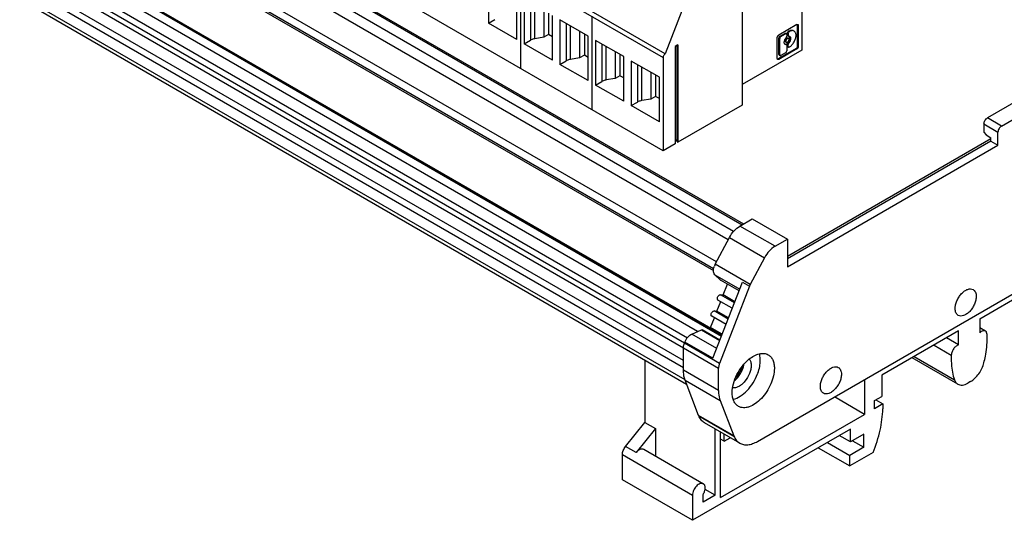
# Model space of a CAD drawing. Header units: inches. Extents: x 0 to 22, y 0 to 17.
# Tile 13 of 25: x 15.9 to 19.8, y 11.5 to 13.5. Entities that reach past the tile are written whole.
import ezdxf

# ---------------------------------------------------------------- set-up
doc = ezdxf.new("R2010")
doc.units = ezdxf.units.IN
doc.header["$LTSCALE"] = 1.21
doc.header["$MEASUREMENT"] = 0
doc.layers.get('0').update_dxf_attribs({"linetype": 'CONTINUOUS'})

msp = doc.modelspace()

# ---------------------------------------------------------------- linework, layer by layer
at = {"color": 7, "linetype": 'CONTINUOUS'}
for p, q in [((18.4675, 13.366), (15.7805, 14.9174)), ((15.7721, 14.9029), (18.4591, 13.3515)), ((18.7386, 12.6623), (15.244, 14.68)), ((15.2835, 14.7036), (18.7726, 12.6891)), ((15.2893, 14.707), (18.7783, 12.6924)), ((15.2228, 14.6483), (18.7175, 12.6306)), ((15.1801, 14.5244), (18.6594, 12.5155)), ((18.6709, 12.5421), (15.1863, 14.5541)), ((18.4591, 12.9818), (15.7721, 14.5333)), ((15.1779, 14.5171), (18.6586, 12.5074)), ((15.0791, 14.3335), (18.6909, 12.2481)), ((15.0824, 14.3335), (18.6915, 12.2497)), ((18.5955, 12.2657), (15.0897, 14.2899)), ((18.6927, 12.2528), (15.1086, 14.3221)), ((15.0698, 14.2538), (18.5553, 12.2413)), ((15.0554, 14.2133), (18.5399, 12.2014)), ((18.5436, 12.2196), (15.0608, 14.2306)), ((18.5397, 12.1505), (15.0548, 14.1627)), ((15.0584, 14.1334), (18.5397, 12.1234)), ((19.0092, 14.0979), (19.0092, 13.3811)), ((18.5459, 12.0742), (15.0806, 14.075)), ((15.0891, 14.0574), (18.552, 12.0579)), ((17.7671, 13.6643), (17.7671, 13.4875)), ((17.8935, 13.6781), (17.8935, 13.3085)), ((18.7723, 13.6931), (18.7723, 13.1627)), ((17.8784, 13.4232), (17.8784, 13.6)), ((17.9085, 13.5827), (17.9085, 13.4059)), ((17.9334, 13.5683), (17.9334, 13.4202)), ((17.951, 13.4261), (17.951, 13.5581)), ((18.5427, 13.5597), (18.4675, 13.366)), ((17.9864, 13.5376), (17.9864, 13.4316)), ((18.0052, 13.5268), (18.0052, 13.4424)), ((18.0199, 13.3416), (18.0199, 13.5184)), ((18.1763, 13.5148), (18.1763, 13.1451)), ((17.7671, 13.4875), (17.7919, 13.5019)), ((17.8784, 13.4232), (17.7671, 13.4875)), ((18.0499, 13.501), (18.0499, 13.3242)), ((18.1613, 13.4367), (18.0499, 13.501)), ((18.0748, 13.4866), (18.0748, 13.3386)), ((18.0924, 13.3444), (18.0924, 13.4765)), ((18.9895, 13.4822), (18.9177, 13.4407)), ((18.9925, 13.4804), (18.9953, 13.4788)), ((18.9925, 13.3975), (18.9925, 13.4804)), ((18.9953, 13.3959), (18.9953, 13.4788)), ((17.9864, 13.4316), (17.951, 13.4261)), ((18.0052, 13.4424), (17.9864, 13.4316)), ((18.0199, 13.434), (18.0052, 13.4424)), ((18.1279, 13.456), (18.1279, 13.3499)), ((18.1467, 13.4451), (18.1467, 13.3608)), ((18.1613, 13.2599), (18.1613, 13.4367)), ((18.9118, 13.3477), (18.9118, 13.4306)), ((18.9229, 13.4366), (18.9418, 13.4474)), ((18.9257, 13.4349), (18.9229, 13.4366)), ((18.9257, 13.4349), (18.9446, 13.4458)), ((18.9418, 13.4474), (18.9446, 13.4458)), ((18.9449, 13.4477), (18.9477, 13.4461)), ((18.949, 13.4433), (18.949, 13.4356)), ((18.9523, 13.4484), (18.9551, 13.4468)), ((18.9523, 13.4484), (18.9523, 13.4407)), ((18.9551, 13.4391), (18.9523, 13.4407)), ((18.9536, 13.4379), (18.9564, 13.4363)), ((18.9551, 13.4468), (18.9551, 13.4391)), ((18.9564, 13.4363), (18.9576, 13.436)), ((18.9571, 13.4563), (18.9567, 13.4561)), ((18.9595, 13.4545), (18.9567, 13.4561)), ((18.9571, 13.4563), (18.9599, 13.4547)), ((18.9599, 13.4547), (18.9595, 13.4545)), ((17.9085, 13.4059), (17.9334, 13.4202)), ((18.0199, 13.3416), (17.9085, 13.4059)), ((18.3027, 13.355), (18.1913, 13.4193)), ((18.1913, 13.4193), (18.1913, 13.2425)), ((18.2162, 13.405), (18.2162, 13.2569)), ((18.2338, 13.2628), (18.2338, 13.3948)), ((18.5178, 13.4014), (18.5063, 13.3948)), ((18.5063, 13.3948), (18.5063, 13.0091)), ((18.5134, 13.3989), (18.5134, 13.0231)), ((18.5142, 13.3994), (18.5142, 13.0178)), ((18.5178, 13.4014), (18.5178, 13.0157)), ((18.9185, 13.4289), (18.9213, 13.4273)), ((18.9185, 13.3636), (18.9185, 13.4289)), ((18.9213, 13.3619), (18.9213, 13.4273)), ((18.9416, 13.405), (18.9432, 13.4048)), ((18.9437, 13.4048), (18.9449, 13.4045)), ((18.9437, 13.4048), (18.9465, 13.4031)), ((18.9448, 13.4134), (18.9475, 13.4118)), ((18.9449, 13.4045), (18.9467, 13.4034)), ((18.9477, 13.4029), (18.9465, 13.4031)), ((18.949, 13.4), (18.949, 13.3779)), ((18.9523, 13.4052), (18.9551, 13.4036)), ((18.9523, 13.3974), (18.9523, 13.4052)), ((18.9551, 13.3958), (18.9523, 13.3974)), ((18.9536, 13.3946), (18.9564, 13.393)), ((18.9537, 13.429), (18.9565, 13.4273)), ((18.9548, 13.4112), (18.9576, 13.4096)), ((18.9551, 13.3958), (18.9551, 13.4036)), ((18.9595, 13.3933), (18.9599, 13.3935)), ((18.9953, 13.3959), (18.9925, 13.3975)), ((18.1467, 13.3608), (18.1279, 13.3499)), ((18.1613, 13.3523), (18.1467, 13.3608)), ((18.2693, 13.3743), (18.2693, 13.2683)), ((18.2881, 13.3635), (18.2881, 13.2791)), ((18.3027, 13.1783), (18.3027, 13.355)), ((19.0092, 13.3811), (18.7723, 13.2443)), ((18.9867, 13.3874), (18.9149, 13.3459)), ((18.9895, 13.3858), (18.9177, 13.3443)), ((18.9213, 13.3619), (18.9185, 13.3636)), ((18.9198, 13.3607), (18.9226, 13.3591)), ((18.9446, 13.3703), (18.9257, 13.3594)), ((18.9867, 13.3874), (18.9895, 13.3858)), ((18.0499, 13.3242), (18.0748, 13.3386)), ((18.1613, 13.2599), (18.0499, 13.3242)), ((18.1279, 13.3499), (18.0924, 13.3444)), ((18.4441, 13.2734), (18.3328, 13.3377)), ((18.3328, 13.3377), (18.3328, 13.1609)), ((18.3576, 13.3233), (18.3576, 13.1752)), ((18.3753, 13.1811), (18.3753, 13.3131)), ((18.4591, 13.3515), (18.4591, 12.9818)), ((18.9121, 13.3457), (18.9118, 13.3477)), ((18.9124, 13.3451), (18.913, 13.3452)), ((18.913, 13.3452), (18.9149, 13.3459)), ((18.9177, 13.3443), (18.9149, 13.3459)), ((18.2881, 13.2791), (18.2693, 13.2683)), ((18.3027, 13.2707), (18.2881, 13.2791)), ((18.4107, 13.2927), (18.4107, 13.1866)), ((18.4295, 13.2818), (18.4295, 13.1975)), ((18.1913, 13.2425), (18.2162, 13.2569)), ((18.3027, 13.1783), (18.1913, 13.2425)), ((18.2693, 13.2683), (18.2338, 13.2628)), ((18.4441, 13.0966), (18.4441, 13.2734)), ((19.9956, 13.257), (19.7451, 13.1124)), ((18.4295, 13.1975), (18.4107, 13.1866)), ((18.4441, 13.189), (18.4295, 13.1975)), ((19.8008, 13.0802), (20.0513, 13.2249)), ((18.3328, 13.1609), (18.3576, 13.1752)), ((18.4441, 13.0966), (18.3328, 13.1609)), ((18.4107, 13.1866), (18.3753, 13.1811)), ((18.7723, 13.1627), (18.5178, 13.0157)), ((19.7312, 13.0883), (19.7868, 13.0561)), ((19.7312, 13.0883), (19.7312, 13.0553)), ((19.8008, 13.0802), (19.7451, 13.1124)), ((18.8336, 11.8307), (20.9912, 13.0765)), ((19.7312, 13.0553), (19.7395, 13.0449)), ((19.7395, 13.0449), (19.759, 13.0336)), ((19.7868, 13.0047), (19.7868, 13.0561)), ((18.5063, 13.0091), (18.4591, 12.9818)), ((18.5063, 13.0272), (18.5134, 13.0231)), ((18.5142, 13.0178), (18.5134, 13.0231)), ((18.5142, 13.0178), (18.5178, 13.0157)), ((18.9517, 12.5644), (19.759, 13.0306)), ((19.759, 13.0208), (18.9517, 12.5546)), ((18.9517, 12.5225), (19.7868, 13.0047)), ((19.759, 13.0208), (19.759, 13.0336)), ((19.759, 13.0208), (19.7868, 13.0047)), ((18.7637, 12.684), (18.8125, 12.7121)), ((18.8125, 12.7121), (18.9517, 12.6318)), ((18.9029, 12.6036), (18.7637, 12.684)), ((18.6655, 12.5327), (18.7221, 12.6385)), ((18.7221, 12.6385), (18.8613, 12.5582)), ((18.9029, 12.6036), (18.9517, 12.6318)), ((18.9517, 12.6318), (18.9517, 12.5225)), ((18.8047, 12.4523), (18.6655, 12.5327)), ((18.8613, 12.5582), (18.8047, 12.4523)), ((19.7145, 12.3168), (20.0271, 12.4973)), ((18.6566, 12.1598), (18.7735, 12.4611)), ((18.6641, 12.4911), (18.763, 12.434)), ((18.6872, 12.469), (18.6641, 12.4911)), ((18.7602, 12.4268), (18.6872, 12.469)), ((18.6877, 12.4686), (18.6872, 12.469)), ((18.7735, 12.4611), (18.8014, 12.445)), ((18.8014, 12.445), (18.6826, 12.1389)), ((18.6975, 12.4109), (18.7141, 12.4534)), ((18.6725, 12.3463), (18.6874, 12.3846)), ((18.7335, 12.358), (18.6766, 12.3908)), ((18.6867, 12.4118), (18.6975, 12.4109)), ((18.742, 12.3799), (18.6867, 12.4118)), ((18.7437, 12.3842), (18.6975, 12.4109)), ((18.6616, 12.3473), (18.6725, 12.3463)), ((18.717, 12.3153), (18.6616, 12.3473)), ((18.7186, 12.3196), (18.6725, 12.3463)), ((18.6474, 12.2817), (18.6623, 12.3201)), ((18.7085, 12.2934), (18.6516, 12.3263)), ((19.7145, 12.3168), (19.7145, 12.2609)), ((18.5727, 12.2558), (18.611, 12.2724)), ((18.611, 12.2724), (18.684, 12.2303)), ((18.6845, 12.2316), (18.6138, 12.2725)), ((18.6936, 12.2551), (18.6474, 12.2817)), ((19.6309, 12.2686), (19.3261, 12.0926)), ((19.6309, 12.2127), (19.6309, 12.2686)), ((19.7372, 12.2678), (19.7145, 12.2809)), ((18.5434, 12.2193), (18.5452, 12.2241)), ((18.6566, 12.1598), (18.5452, 12.2241)), ((18.6717, 12.1986), (18.5727, 12.2558)), ((19.6309, 12.2127), (19.5825, 12.2406)), ((18.5397, 12.201), (18.6789, 12.1207)), ((18.5397, 12.1127), (18.5397, 12.201)), ((18.6826, 12.1389), (18.5434, 12.2193)), ((19.5332, 12.2122), (19.6017, 12.1726)), ((18.3865, 12.1534), (18.3865, 11.9059)), ((19.6278, 12.0574), (19.4464, 12.1621)), ((19.4547, 12.1669), (19.6143, 12.0747)), ((18.6789, 12.0323), (18.5397, 12.1127)), ((18.6789, 12.0323), (18.6789, 12.1207)), ((18.5464, 12.0726), (18.6856, 11.9922)), ((18.6, 11.9333), (18.5464, 12.0726)), ((19.2579, 12.0757), (19.2579, 11.9375)), ((19.3261, 12.0926), (19.3261, 12.009)), ((19.6783, 12.0677), (19.6671, 12.0613)), ((18.6856, 11.9922), (18.7392, 11.8529)), ((19.2579, 11.9375), (19.1382, 12.0066)), ((19.2969, 11.9921), (19.3261, 12.009)), ((19.2969, 11.96), (19.2969, 11.9921)), ((19.3024, 11.9954), (19.3303, 11.9793)), ((19.3303, 11.9793), (19.2969, 11.96)), ((19.3303, 11.9793), (19.3303, 11.96)), ((18.7392, 11.8529), (18.6, 11.9333)), ((18.6006, 11.932), (18.7397, 11.8516)), ((18.6872, 11.608), (19.2579, 11.9375)), ((18.31, 11.8106), (18.3865, 11.9059)), ((18.4283, 11.8818), (18.3517, 11.7865)), ((18.3865, 11.9059), (18.4283, 11.8818)), ((18.4283, 11.8818), (18.4283, 11.7727)), ((19.2022, 11.8796), (18.5759, 11.518)), ((18.7627, 11.8237), (18.6235, 11.904)), ((18.6649, 11.6176), (18.6649, 11.8801)), ((19.2022, 11.8282), (19.2022, 11.8796)), ((18.6872, 11.608), (18.6872, 11.8673)), ((18.7011, 11.8314), (18.6872, 11.8394)), ((18.7011, 11.8314), (18.7011, 11.8592)), ((18.7011, 11.8314), (18.7253, 11.8453)), ((19.2022, 11.8282), (19.1577, 11.8539)), ((19.2551, 11.8587), (19.2022, 11.8282)), ((19.2106, 11.833), (19.2551, 11.8073)), ((19.2551, 11.8073), (19.2551, 11.8587)), ((18.3517, 11.7865), (18.31, 11.8106)), ((18.382, 11.7994), (18.6186, 11.6628)), ((19.0742, 11.8057), (19.1994, 11.7334)), ((19.1104, 11.8266), (19.1994, 11.7752)), ((19.2551, 11.8073), (19.1994, 11.7752)), ((18.2975, 11.7783), (18.5759, 11.6176)), ((18.2975, 11.6787), (18.2975, 11.7783)), ((19.2915, 11.7865), (19.1994, 11.7334)), ((19.1994, 11.7334), (19.1994, 11.7752)), ((18.5759, 11.518), (18.2975, 11.6787)), ((18.6649, 11.6176), (18.6253, 11.6405)), ((18.5759, 11.6176), (18.5759, 11.518)), ((18.6176, 11.5903), (18.6176, 11.6202)), ((18.6649, 11.6176), (18.6176, 11.5903))]:
    msp.add_line(p, q, dxfattribs=at)
for centre, radius, start, end in [((18.9548, 13.431), 0.00669, 38.274, 43.5406), ((18.958, 13.43), 0.00598, 60.0125, 65.2413), ((18.9468, 13.4099), 0.00709, 214.5671, 218.2793), ((18.946, 13.4092), 0.00598, 240.0125, 245.2413), ((18.9436, 13.4124), 0.00769, 267.1625, 270.9968), ((18.9162, 13.3471), 0.00432, 199.1, 203.7286), ((18.724, 12.5013), 0.0663, 151.8231, 158.7528), ((18.8632, 12.421), 0.0663, 151.8231, 158.7528), ((19.4197, 12.2411), 0.3242, 359.9929, 2.376), ((19.9494, 12.1587), 0.3479, 177.7062, 179.9801), ((18.6578, 12.1655), 0.1882, 339.0724, 340.061), ((18.7057, 11.974), 0.1132, 201.0734, 201.773), ((18.8449, 11.8936), 0.1132, 201.0734, 201.773)]:
    msp.add_arc(centre, radius, start, end, dxfattribs=at)
for points, knots in [([(18.9895, 13.4822), (18.9896, 13.4823), (18.9904, 13.4827), (18.9911, 13.4829), (18.9917, 13.483)], [0, 0, 0, 0, 0.270729, 1, 1, 1, 1]), ([(18.9917, 13.483), (18.9919, 13.483), (18.9925, 13.483), (18.9932, 13.4828), (18.9936, 13.4826)], [0, 0, 0, 0, 0.266189, 1, 1, 1, 1]), ([(18.9925, 13.4804), (18.9925, 13.4806), (18.9925, 13.4814), (18.9923, 13.4822), (18.9921, 13.4828)], [0, 0, 0, 0, 0.27073, 1, 1, 1, 1]), ([(18.9936, 13.4826), (18.9942, 13.4823), (18.9951, 13.4811), (18.9953, 13.4796), (18.9953, 13.4788)], [0, 0, 0, 0, 0.449209, 1, 1, 1, 1]), ([(18.9118, 13.4306), (18.9118, 13.4315), (18.9122, 13.4336), (18.9134, 13.4364), (18.9153, 13.4389), (18.9168, 13.4403), (18.9177, 13.4407)], [0, 0, 0, 0, 0.237239, 0.499994, 0.762753, 1, 1, 1, 1]), ([(18.9185, 13.4289), (18.9185, 13.4304), (18.9196, 13.4334), (18.9216, 13.4358), (18.9229, 13.4366)], [0, 0, 0, 0, 0.499994, 1, 1, 1, 1]), ([(18.9257, 13.4349), (18.9244, 13.4342), (18.9224, 13.4318), (18.9213, 13.4288), (18.9213, 13.4273)], [0, 0, 0, 0, 0.500006, 1, 1, 1, 1]), ([(18.9418, 13.4474), (18.9423, 13.4477), (18.9433, 13.4482), (18.9445, 13.448), (18.9449, 13.4477)], [0, 0, 0, 0, 0.550799, 1, 1, 1, 1]), ([(18.9477, 13.4461), (18.9473, 13.4464), (18.9461, 13.4465), (18.9451, 13.4461), (18.9446, 13.4458)], [0, 0, 0, 0, 0.449201, 1, 1, 1, 1]), ([(18.9465, 13.4296), (18.9472, 13.4304), (18.9484, 13.4323), (18.949, 13.4345), (18.949, 13.4356)], [0, 0, 0, 0, 0.521015, 1, 1, 1, 1]), ([(18.949, 13.4433), (18.949, 13.4439), (18.9488, 13.445), (18.9481, 13.4459), (18.9477, 13.4461)], [0, 0, 0, 0, 0.550791, 1, 1, 1, 1]), ([(18.9523, 13.4484), (18.9523, 13.4499), (18.9533, 13.4529), (18.9554, 13.4553), (18.9567, 13.4561)], [0, 0, 0, 0, 0.499994, 1, 1, 1, 1]), ([(18.9536, 13.4379), (18.9532, 13.4381), (18.9525, 13.439), (18.9523, 13.4401), (18.9523, 13.4407)], [0, 0, 0, 0, 0.449262, 1, 1, 1, 1]), ([(18.9595, 13.4545), (18.9582, 13.4537), (18.9561, 13.4513), (18.9551, 13.4483), (18.9551, 13.4468)], [0, 0, 0, 0, 0.500006, 1, 1, 1, 1]), ([(18.9551, 13.4391), (18.9551, 13.4385), (18.9552, 13.4374), (18.956, 13.4365), (18.9564, 13.4363)], [0, 0, 0, 0, 0.550737, 1, 1, 1, 1]), ([(18.9571, 13.4563), (18.9587, 13.4572), (18.962, 13.4588), (18.967, 13.46), (18.9717, 13.4599), (18.9746, 13.4588), (18.9758, 13.4581)], [0, 0, 0, 0, 0.289709, 0.549097, 0.782222, 1, 1, 1, 1]), ([(18.9576, 13.436), (18.9578, 13.436), (18.9589, 13.4359), (18.9599, 13.4357), (18.9605, 13.4354)], [0, 0, 0, 0, 0.260346, 1, 1, 1, 1]), ([(18.9786, 13.4565), (18.9773, 13.4572), (18.9745, 13.4583), (18.9698, 13.4584), (18.9648, 13.4572), (18.9615, 13.4556), (18.9599, 13.4547)], [0, 0, 0, 0, 0.217778, 0.450903, 0.710291, 1, 1, 1, 1]), ([(18.9599, 13.3935), (18.9636, 13.3957), (18.9707, 13.4017), (18.979, 13.413), (18.9847, 13.4259), (18.9863, 13.435), (18.9863, 13.4394)], [0, 0, 0, 0, 0.237244, 0.500006, 0.762764, 1, 1, 1, 1]), ([(18.962, 13.4285), (18.962, 13.4292), (18.9618, 13.4315), (18.9611, 13.4339), (18.96, 13.4352)], [0, 0, 0, 0, 0.28181, 1, 1, 1, 1]), ([(18.961, 13.4351), (18.9616, 13.4348), (18.9627, 13.4339), (18.9639, 13.4319), (18.9646, 13.4295), (18.9647, 13.4278), (18.9647, 13.4269)], [0, 0, 0, 0, 0.21776, 0.450869, 0.710324, 1, 1, 1, 1]), ([(18.9863, 13.4394), (18.9863, 13.4413), (18.986, 13.4449), (18.9846, 13.4498), (18.9821, 13.4539), (18.9798, 13.4558), (18.9786, 13.4565)], [0, 0, 0, 0, 0.289704, 0.54909, 0.782217, 1, 1, 1, 1]), ([(17.951, 13.4261), (17.9494, 13.4258), (17.9433, 13.4246), (17.9373, 13.4225), (17.9334, 13.4202)], [0, 0, 0, 0, 0.266281, 1, 1, 1, 1]), ([(18.9393, 13.4122), (18.9393, 13.4153), (18.9409, 13.4216), (18.9443, 13.4271), (18.9465, 13.4296)], [0, 0, 0, 0, 0.478989, 1, 1, 1, 1]), ([(18.941, 13.4059), (18.9407, 13.4063), (18.9396, 13.4083), (18.9393, 13.4105), (18.9393, 13.4122)], [0, 0, 0, 0, 0.224699, 1, 1, 1, 1]), ([(18.943, 13.404), (18.9425, 13.4043), (18.9419, 13.4048), (18.9414, 13.4054), (18.9413, 13.4055)], [0, 0, 0, 0, 0.744197, 1, 1, 1, 1]), ([(18.9429, 13.4175), (18.9429, 13.4191), (18.9438, 13.4224), (18.9456, 13.4253), (18.9468, 13.4265)], [0, 0, 0, 0, 0.480767, 1, 1, 1, 1]), ([(18.9448, 13.4134), (18.9441, 13.4137), (18.9431, 13.415), (18.9429, 13.4166), (18.9429, 13.4175)], [0, 0, 0, 0, 0.449238, 1, 1, 1, 1]), ([(18.9465, 13.4031), (18.9462, 13.4031), (18.9452, 13.4032), (18.9442, 13.4034), (18.9435, 13.4037)], [0, 0, 0, 0, 0.260346, 1, 1, 1, 1]), ([(18.9565, 13.4273), (18.9561, 13.4276), (18.9549, 13.4279), (18.9531, 13.4275), (18.9513, 13.4265), (18.9488, 13.4244), (18.9466, 13.4208), (18.9457, 13.4175), (18.9457, 13.4159)], [0, 0, 0, 0, 0.087137, 0.186845, 0.30451, 0.438646, 0.730052, 1, 1, 1, 1]), ([(18.9457, 13.4159), (18.9457, 13.415), (18.9459, 13.4134), (18.9469, 13.4121), (18.9475, 13.4118)], [0, 0, 0, 0, 0.550778, 1, 1, 1, 1]), ([(18.9468, 13.4265), (18.947, 13.4267), (18.9477, 13.4275), (18.9486, 13.4281), (18.9492, 13.4285)], [0, 0, 0, 0, 0.263821, 1, 1, 1, 1]), ([(18.9475, 13.4118), (18.948, 13.4115), (18.9491, 13.4112), (18.9509, 13.4116), (18.9528, 13.4126), (18.9552, 13.4148), (18.9575, 13.4183), (18.9584, 13.4216), (18.9584, 13.4232)], [0, 0, 0, 0, 0.087137, 0.186845, 0.30451, 0.438646, 0.730052, 1, 1, 1, 1]), ([(18.949, 13.4), (18.949, 13.4006), (18.9488, 13.4017), (18.9481, 13.4026), (18.9477, 13.4029)], [0, 0, 0, 0, 0.550737, 1, 1, 1, 1]), ([(18.9492, 13.4285), (18.95, 13.4289), (18.9515, 13.4296), (18.9531, 13.4293), (18.9537, 13.429)], [0, 0, 0, 0, 0.551088, 1, 1, 1, 1]), ([(18.9523, 13.4052), (18.9523, 13.4062), (18.9529, 13.4084), (18.954, 13.4103), (18.9548, 13.4112)], [0, 0, 0, 0, 0.478984, 1, 1, 1, 1]), ([(18.9536, 13.3946), (18.9532, 13.3948), (18.9525, 13.3958), (18.9523, 13.3969), (18.9523, 13.3974)], [0, 0, 0, 0, 0.449209, 1, 1, 1, 1]), ([(18.9548, 13.4112), (18.9553, 13.4118), (18.9574, 13.4144), (18.9591, 13.4173), (18.96, 13.4196)], [0, 0, 0, 0, 0.246669, 1, 1, 1, 1]), ([(18.9576, 13.4096), (18.9568, 13.4087), (18.9557, 13.4068), (18.9551, 13.4046), (18.9551, 13.4036)], [0, 0, 0, 0, 0.521015, 1, 1, 1, 1]), ([(18.9551, 13.3958), (18.9551, 13.3952), (18.9552, 13.3941), (18.956, 13.3932), (18.9564, 13.393)], [0, 0, 0, 0, 0.550791, 1, 1, 1, 1]), ([(18.9564, 13.393), (18.9568, 13.3928), (18.958, 13.3926), (18.959, 13.393), (18.9595, 13.3933)], [0, 0, 0, 0, 0.449201, 1, 1, 1, 1]), ([(18.9584, 13.4232), (18.9584, 13.4241), (18.9582, 13.4257), (18.9571, 13.427), (18.9565, 13.4273)], [0, 0, 0, 0, 0.550778, 1, 1, 1, 1]), ([(18.9647, 13.4269), (18.9647, 13.4239), (18.9632, 13.4175), (18.9598, 13.412), (18.9576, 13.4096)], [0, 0, 0, 0, 0.478989, 1, 1, 1, 1]), ([(18.96, 13.4196), (18.9603, 13.4204), (18.9614, 13.4232), (18.962, 13.4263), (18.962, 13.4285)], [0, 0, 0, 0, 0.26665, 1, 1, 1, 1]), ([(18.9867, 13.3874), (18.9875, 13.3878), (18.9891, 13.3892), (18.9909, 13.3917), (18.9922, 13.3945), (18.9925, 13.3966), (18.9925, 13.3975)], [0, 0, 0, 0, 0.237247, 0.500006, 0.762761, 1, 1, 1, 1]), ([(18.9953, 13.3959), (18.9953, 13.395), (18.995, 13.3929), (18.9937, 13.3901), (18.9919, 13.3876), (18.9903, 13.3862), (18.9895, 13.3858)], [0, 0, 0, 0, 0.237239, 0.499994, 0.762753, 1, 1, 1, 1]), ([(18.4675, 13.366), (18.4663, 13.3653), (18.4641, 13.3634), (18.4615, 13.3598), (18.4597, 13.3558), (18.4591, 13.3529), (18.4591, 13.3515)], [0, 0, 0, 0, 0.237257, 0.500006, 0.762752, 1, 1, 1, 1]), ([(18.9198, 13.3607), (18.9194, 13.3609), (18.9187, 13.3619), (18.9185, 13.363), (18.9185, 13.3636)], [0, 0, 0, 0, 0.449209, 1, 1, 1, 1]), ([(18.9213, 13.3619), (18.9213, 13.3614), (18.9215, 13.3602), (18.9222, 13.3593), (18.9226, 13.3591)], [0, 0, 0, 0, 0.550791, 1, 1, 1, 1]), ([(18.9226, 13.3591), (18.923, 13.3589), (18.9242, 13.3587), (18.9252, 13.3591), (18.9257, 13.3594)], [0, 0, 0, 0, 0.449201, 1, 1, 1, 1]), ([(18.9446, 13.3703), (18.9459, 13.371), (18.9479, 13.3734), (18.949, 13.3764), (18.949, 13.3779)], [0, 0, 0, 0, 0.500006, 1, 1, 1, 1]), ([(18.0924, 13.3444), (18.0908, 13.3442), (18.0847, 13.343), (18.0787, 13.3408), (18.0748, 13.3386)], [0, 0, 0, 0, 0.266281, 1, 1, 1, 1]), ([(18.9135, 13.3439), (18.9134, 13.344), (18.9128, 13.3444), (18.9124, 13.3449), (18.9122, 13.3454)], [0, 0, 0, 0, 0.240242, 1, 1, 1, 1]), ([(18.9177, 13.3443), (18.917, 13.3439), (18.9156, 13.3433), (18.9141, 13.3436), (18.9135, 13.3439)], [0, 0, 0, 0, 0.550799, 1, 1, 1, 1]), ([(18.2338, 13.2628), (18.2322, 13.2625), (18.2261, 13.2613), (18.2201, 13.2592), (18.2162, 13.2569)], [0, 0, 0, 0, 0.266281, 1, 1, 1, 1]), ([(18.3753, 13.1811), (18.3736, 13.1809), (18.3675, 13.1797), (18.3616, 13.1775), (18.3576, 13.1752)], [0, 0, 0, 0, 0.266281, 1, 1, 1, 1]), ([(19.7312, 13.0883), (19.7312, 13.0905), (19.732, 13.0954), (19.735, 13.1021), (19.7394, 13.1081), (19.7431, 13.1112), (19.7451, 13.1124)], [0, 0, 0, 0, 0.237222, 0.499994, 0.762769, 1, 1, 1, 1]), ([(19.8008, 13.0802), (19.7988, 13.0791), (19.795, 13.0759), (19.7907, 13.07), (19.7877, 13.0632), (19.7868, 13.0584), (19.7868, 13.0561)], [0, 0, 0, 0, 0.237231, 0.500006, 0.762778, 1, 1, 1, 1]), ([(18.7221, 12.6385), (18.7273, 12.6481), (18.7392, 12.6653), (18.7552, 12.679), (18.7637, 12.684)], [0, 0, 0, 0, 0.525446, 1, 1, 1, 1]), ([(18.9029, 12.6036), (18.8943, 12.5987), (18.8784, 12.5849), (18.8665, 12.5678), (18.8613, 12.5582)], [0, 0, 0, 0, 0.474554, 1, 1, 1, 1]), ([(18.6584, 12.5072), (18.6584, 12.5086), (18.6588, 12.5148), (18.6604, 12.5209), (18.6622, 12.5254)], [0, 0, 0, 0, 0.232506, 1, 1, 1, 1]), ([(18.6641, 12.4911), (18.6621, 12.4929), (18.6591, 12.4982), (18.6584, 12.504), (18.6584, 12.5072)], [0, 0, 0, 0, 0.455272, 1, 1, 1, 1]), ([(19.617, 12.357), (19.617, 12.362), (19.6184, 12.3726), (19.6237, 12.3882), (19.6318, 12.4032), (19.6421, 12.4164), (19.6538, 12.4268), (19.666, 12.4334), (19.6779, 12.4358), (19.6853, 12.4339), (19.6883, 12.4322)], [0, 0, 0, 0, 0.128816, 0.270548, 0.41785, 0.562346, 0.696169, 0.813574, 0.913061, 1, 1, 1, 1]), ([(19.6883, 12.4322), (19.6902, 12.4311), (19.6939, 12.4281), (19.6978, 12.4217), (19.7001, 12.4139), (19.7005, 12.4082), (19.7005, 12.4052)], [0, 0, 0, 0, 0.217768, 0.450885, 0.710353, 1, 1, 1, 1]), ([(18.6742, 12.3962), (18.6742, 12.3981), (18.6751, 12.402), (18.678, 12.407), (18.6819, 12.4108), (18.6853, 12.412), (18.6867, 12.4118)], [0, 0, 0, 0, 0.258461, 0.541433, 0.799789, 1, 1, 1, 1]), ([(18.6766, 12.3908), (18.6758, 12.3913), (18.6744, 12.393), (18.6742, 12.3951), (18.6742, 12.3962)], [0, 0, 0, 0, 0.449314, 1, 1, 1, 1]), ([(19.7005, 12.4052), (19.7005, 12.4002), (19.6991, 12.3895), (19.6939, 12.374), (19.6857, 12.359), (19.6754, 12.3457), (19.6637, 12.3354), (19.6516, 12.3287), (19.6396, 12.3263), (19.6322, 12.3282), (19.6293, 12.3299)], [0, 0, 0, 0, 0.128816, 0.270548, 0.41785, 0.562346, 0.696169, 0.813574, 0.913061, 1, 1, 1, 1]), ([(18.6491, 12.3317), (18.6491, 12.3335), (18.65, 12.3374), (18.653, 12.3425), (18.6569, 12.3462), (18.6602, 12.3474), (18.6616, 12.3473)], [0, 0, 0, 0, 0.258461, 0.541433, 0.799789, 1, 1, 1, 1]), ([(19.6293, 12.3299), (19.6273, 12.3311), (19.6237, 12.3341), (19.6198, 12.3405), (19.6175, 12.3483), (19.617, 12.354), (19.617, 12.357)], [0, 0, 0, 0, 0.217768, 0.450885, 0.710353, 1, 1, 1, 1]), ([(18.6516, 12.3263), (18.6508, 12.3267), (18.6494, 12.3285), (18.6491, 12.3305), (18.6491, 12.3317)], [0, 0, 0, 0, 0.449314, 1, 1, 1, 1]), ([(18.611, 12.2724), (18.6112, 12.2725), (18.6121, 12.2728), (18.6132, 12.2728), (18.6138, 12.2725)], [0, 0, 0, 0, 0.285223, 1, 1, 1, 1]), ([(19.7372, 12.2677), (19.7357, 12.2686), (19.7321, 12.2696), (19.7262, 12.2687), (19.7201, 12.2657), (19.7163, 12.2627), (19.7145, 12.2609)], [0, 0, 0, 0, 0.201813, 0.42965, 0.696194, 1, 1, 1, 1]), ([(19.7437, 12.2545), (19.7436, 12.2573), (19.7428, 12.2614), (19.74, 12.2657), (19.7381, 12.2672), (19.7372, 12.2677)], [0, 0, 0, 0, 0.544042, 0.77901, 1, 1, 1, 1]), ([(18.5452, 12.2241), (18.548, 12.2311), (18.5538, 12.2409), (18.5641, 12.2509), (18.5699, 12.2545), (18.5727, 12.2558)], [0, 0, 0, 0, 0.529783, 0.778699, 1, 1, 1, 1]), ([(19.7311, 12.1422), (19.7332, 12.1506), (19.7403, 12.1831), (19.7439, 12.2165), (19.7439, 12.2411)], [0, 0, 0, 0, 0.262179, 1, 1, 1, 1]), ([(18.5397, 12.201), (18.5397, 12.2025), (18.54, 12.2087), (18.5417, 12.2148), (18.5434, 12.2193)], [0, 0, 0, 0, 0.23249, 1, 1, 1, 1]), ([(19.6309, 12.2127), (19.6273, 12.2119), (19.6197, 12.2079), (19.6107, 12.1982), (19.6041, 12.1861), (19.6019, 12.177), (19.6017, 12.1726)], [0, 0, 0, 0, 0.214229, 0.473643, 0.747982, 1, 1, 1, 1]), ([(18.7331, 12.0234), (18.7331, 12.0352), (18.737, 12.0601), (18.7509, 12.0959), (18.7718, 12.1292), (18.7898, 12.1482), (18.7996, 12.1562)], [0, 0, 0, 0, 0.232059, 0.4886, 0.751223, 1, 1, 1, 1]), ([(18.7996, 12.1562), (18.806, 12.1614), (18.8189, 12.1703), (18.8393, 12.1786), (18.8589, 12.1804), (18.8708, 12.1768), (18.8757, 12.1739)], [0, 0, 0, 0, 0.299905, 0.563754, 0.792994, 1, 1, 1, 1]), ([(18.8007, 12.1565), (18.8033, 12.1533), (18.8073, 12.145), (18.8083, 12.136), (18.8083, 12.1311)], [0, 0, 0, 0, 0.459434, 1, 1, 1, 1]), ([(18.8348, 12.1013), (18.8379, 12.1098), (18.8426, 12.1265), (18.8445, 12.1438), (18.8445, 12.152)], [0, 0, 0, 0, 0.521756, 1, 1, 1, 1]), ([(18.8445, 12.152), (18.8445, 12.1543), (18.8442, 12.1629), (18.8428, 12.1716), (18.841, 12.1776)], [0, 0, 0, 0, 0.265124, 1, 1, 1, 1]), ([(18.8757, 12.1739), (18.8796, 12.1717), (18.8869, 12.1656), (18.8947, 12.1529), (18.8993, 12.1372), (18.9002, 12.1259), (18.9002, 12.1199)], [0, 0, 0, 0, 0.217781, 0.450927, 0.710262, 1, 1, 1, 1]), ([(19.6015, 12.1588), (19.6015, 12.1512), (19.6024, 12.1228), (19.6075, 12.0944), (19.6143, 12.0747)], [0, 0, 0, 0, 0.267346, 1, 1, 1, 1]), ([(19.6783, 12.0677), (19.6845, 12.0713), (19.6965, 12.0807), (19.7116, 12.0984), (19.7237, 12.1193), (19.7292, 12.1345), (19.7311, 12.1422)], [0, 0, 0, 0, 0.230018, 0.483625, 0.745859, 1, 1, 1, 1]), ([(18.5464, 12.0726), (18.5452, 12.0755), (18.5411, 12.0885), (18.5397, 12.1022), (18.5397, 12.1127)], [0, 0, 0, 0, 0.232216, 1, 1, 1, 1]), ([(18.6826, 12.1389), (18.682, 12.1374), (18.68, 12.1315), (18.6789, 12.1252), (18.6789, 12.1207)], [0, 0, 0, 0, 0.266285, 1, 1, 1, 1]), ([(18.8083, 12.1311), (18.8083, 12.1259), (18.807, 12.115), (18.8002, 12.0932), (18.7881, 12.0728), (18.7722, 12.0566), (18.7597, 12.0478), (18.7471, 12.0428), (18.7387, 12.0424), (18.7349, 12.0431)], [0, 0, 0, 0, 0.124599, 0.261196, 0.545276, 0.680219, 0.802384, 0.908653, 1, 1, 1, 1]), ([(18.7422, 12.0715), (18.747, 12.0753), (18.7559, 12.0843), (18.7668, 12.0999), (18.7751, 12.1172), (18.7785, 12.1294), (18.7795, 12.1354)], [0, 0, 0, 0, 0.242379, 0.499328, 0.756592, 1, 1, 1, 1]), ([(18.747, 12.0824), (18.7533, 12.0885), (18.7639, 12.1028), (18.7707, 12.1192), (18.7728, 12.1277)], [0, 0, 0, 0, 0.50074, 1, 1, 1, 1]), ([(18.9002, 12.1199), (18.9002, 12.1098), (18.8973, 12.0885), (18.8868, 12.0574), (18.8706, 12.0274), (18.8499, 12.0009), (18.8266, 11.9803), (18.8054, 11.9687), (18.7889, 11.9643), (18.7775, 11.9635), (18.7669, 11.965), (18.7605, 11.9677), (18.7576, 11.9694)], [0, 0, 0, 0, 0.128692, 0.270278, 0.417436, 0.561783, 0.695455, 0.812717, 0.864682, 0.912513, 0.957141, 1, 1, 1, 1]), ([(19.0825, 12.0484), (19.0825, 12.0534), (19.0839, 12.064), (19.0892, 12.0796), (19.0973, 12.0946), (19.1076, 12.1078), (19.1193, 12.1182), (19.1315, 12.1248), (19.1434, 12.1272), (19.1508, 12.1253), (19.1538, 12.1236)], [0, 0, 0, 0, 0.128816, 0.270548, 0.41785, 0.562346, 0.696169, 0.813574, 0.913061, 1, 1, 1, 1]), ([(19.1538, 12.1236), (19.1557, 12.1225), (19.1594, 12.1194), (19.1633, 12.1131), (19.1656, 12.1053), (19.166, 12.0996), (19.166, 12.0966)], [0, 0, 0, 0, 0.217768, 0.450885, 0.710353, 1, 1, 1, 1]), ([(18.7369, 11.9975), (18.7467, 11.9998), (18.767, 12.0093), (18.7938, 12.0322), (18.8171, 12.0624), (18.8289, 12.0859), (18.8336, 12.0982)], [0, 0, 0, 0, 0.210069, 0.45646, 0.726176, 1, 1, 1, 1]), ([(19.166, 12.0966), (19.166, 12.0915), (19.1646, 12.0809), (19.1594, 12.0653), (19.1512, 12.0503), (19.1409, 12.0371), (19.1292, 12.0268), (19.1171, 12.0201), (19.1051, 12.0177), (19.0977, 12.0196), (19.0948, 12.0213)], [0, 0, 0, 0, 0.128816, 0.270548, 0.41785, 0.562346, 0.696169, 0.813574, 0.913061, 1, 1, 1, 1]), ([(19.6143, 12.0747), (19.6156, 12.0711), (19.619, 12.0643), (19.6247, 12.0591), (19.6278, 12.0574)], [0, 0, 0, 0, 0.522757, 1, 1, 1, 1]), ([(18.6789, 12.0323), (18.6789, 12.0286), (18.6794, 12.0151), (18.682, 12.0015), (18.6856, 11.9922)], [0, 0, 0, 0, 0.268994, 1, 1, 1, 1]), ([(19.0948, 12.0213), (19.0928, 12.0224), (19.0892, 12.0255), (19.0853, 12.0319), (19.083, 12.0397), (19.0825, 12.0454), (19.0825, 12.0484)], [0, 0, 0, 0, 0.217768, 0.450885, 0.710353, 1, 1, 1, 1]), ([(19.6278, 12.0574), (19.6304, 12.0559), (19.6363, 12.0537), (19.6462, 12.0535), (19.6568, 12.056), (19.6637, 12.0593), (19.6671, 12.0613)], [0, 0, 0, 0, 0.217768, 0.450912, 0.710269, 1, 1, 1, 1]), ([(18.7576, 11.9694), (18.7537, 11.9716), (18.7464, 11.9777), (18.7387, 11.9904), (18.734, 12.0061), (18.7331, 12.0174), (18.7331, 12.0234)], [0, 0, 0, 0, 0.217781, 0.450927, 0.710262, 1, 1, 1, 1]), ([(19.2915, 11.7865), (19.3032, 11.8153), (19.3214, 11.8722), (19.3296, 11.9315), (19.3303, 11.96)], [0, 0, 0, 0, 0.521445, 1, 1, 1, 1]), ([(18.6235, 11.904), (18.6184, 11.907), (18.609, 11.9152), (18.6029, 11.9261), (18.6006, 11.932)], [0, 0, 0, 0, 0.480247, 1, 1, 1, 1]), ([(18.7397, 11.8516), (18.7421, 11.8457), (18.7482, 11.8348), (18.7576, 11.8266), (18.7627, 11.8237)], [0, 0, 0, 0, 0.519784, 1, 1, 1, 1]), ([(18.7627, 11.8237), (18.7674, 11.821), (18.7781, 11.8171), (18.796, 11.8166), (18.815, 11.8212), (18.8274, 11.8271), (18.8336, 11.8307)], [0, 0, 0, 0, 0.21777, 0.450939, 0.710195, 1, 1, 1, 1]), ([(18.2975, 11.7783), (18.2975, 11.7839), (18.3002, 11.7956), (18.3062, 11.8059), (18.31, 11.8106)], [0, 0, 0, 0, 0.477221, 1, 1, 1, 1]), ([(18.3517, 11.7865), (18.354, 11.7894), (18.3588, 11.7943), (18.3669, 11.7995), (18.3749, 11.8017), (18.38, 11.8005), (18.382, 11.7994)], [0, 0, 0, 0, 0.307955, 0.579291, 0.806239, 1, 1, 1, 1]), ([(18.6186, 11.6628), (18.6169, 11.6638), (18.6124, 11.6649), (18.6052, 11.6635), (18.5979, 11.6595), (18.5909, 11.6533), (18.5847, 11.6454), (18.5799, 11.6364), (18.5767, 11.627), (18.5759, 11.6206), (18.5759, 11.6176)], [0, 0, 0, 0, 0.086927, 0.186397, 0.30379, 0.437601, 0.582097, 0.729401, 0.87118, 1, 1, 1, 1]), ([(18.6176, 11.6202), (18.6202, 11.6243), (18.6242, 11.6328), (18.626, 11.6421), (18.626, 11.6465)], [0, 0, 0, 0, 0.525457, 1, 1, 1, 1]), ([(18.626, 11.6465), (18.626, 11.6483), (18.6257, 11.6518), (18.6243, 11.6564), (18.622, 11.6603), (18.6198, 11.6621), (18.6186, 11.6628)], [0, 0, 0, 0, 0.289552, 0.549141, 0.782277, 1, 1, 1, 1])]:
    msp.add_open_spline(points, degree=3, knots=knots, dxfattribs=at)

doc.saveas('drawing.dxf')
